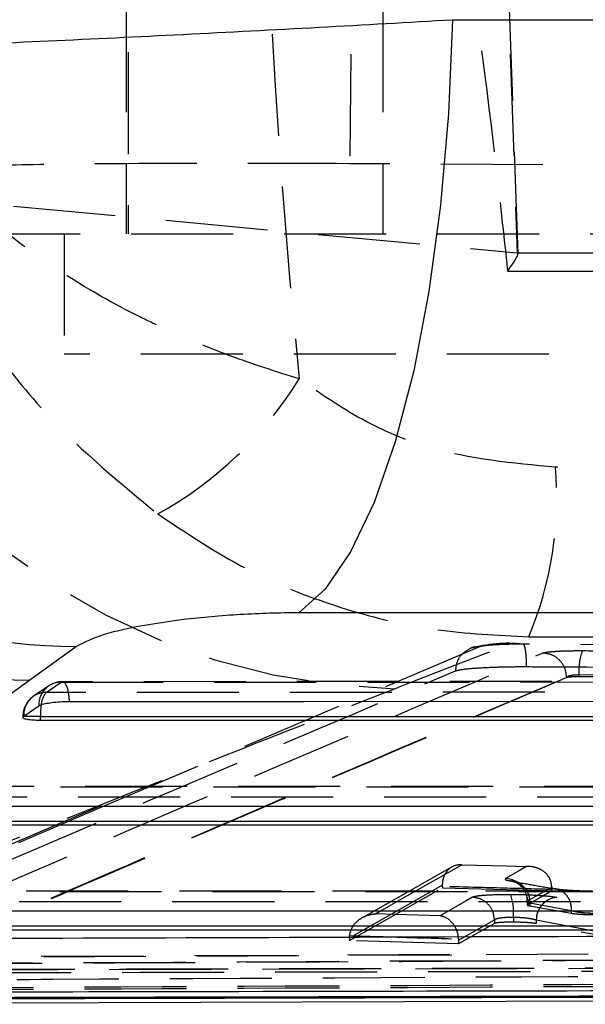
# Model space of a CAD drawing. Extents: x 50 to 374, y 9 to 288.
# Tile 2 of 22: x 80 to 87, y 9 to 22. Entities that reach past the tile are written whole.
import ezdxf

# ---------------------------------------------------------------- set-up
doc = ezdxf.new("R2010")
doc.units = 0
doc.linetypes.add('HIDDEN', pattern=[1.905, 1.27, -0.635])
doc.layers.get('0').update_dxf_attribs({"linetype": 'CONTINUOUS'})

msp = doc.modelspace()

# ---------------------------------------------------------------- linework, layer by layer
at = {"color": 7, "linetype": 'HIDDEN'}
for p, q in [((81.6018, 36.5236), (81.6018, 19.0236)), ((84.4338, 26.974), (84.3625, 19.8955)), ((86.1617, 26.974), (86.4447, 18.7864)), ((86.4556, 18.7741), (86.1722, 26.974)), ((81.5768, 23.7111), (81.5768, 19.0236)), ((84.7743, 23.7111), (84.7743, 19.0236)), ((88.6686, 19.8723), (84.3625, 19.8955)), ((76.3815, 19.7176), (86.4447, 18.7864)), ((75.9249, 19.0236), (91.6351, 19.0236)), ((80.8081, 19.0236), (80.8081, 17.5236)), ((86.4447, 18.7864), (102.4782, 18.7864)), ((86.326, 18.5586), (102.7949, 18.5586)), ((88.7456, 17.5236), (80.8081, 17.5236)), ((102.1921, 16.0782), (86.9223, 16.1155)), ((86.5895, 14.0029), (101.8626, 13.9699)), ((85.9746, 13.877), (81.4068, 11.9357)), ((99.9332, 13.8209), (86.5152, 13.9096)), ((87.062, 13.4964), (87.0621, 13.4963)), ((87.0621, 13.4942), (87.0621, 13.4963)), ((98.837, 13.4404), (87.2162, 13.5261)), ((87.2162, 13.5034), (87.2162, 13.5261)), ((98.837, 13.4151), (87.2162, 13.5034)), ((80.6148, 13.3899), (80.4262, 13.2615)), ((80.582, 13.3095), (80.7706, 13.438)), ((96.4036, 13.4452), (80.7861, 13.4428)), ((80.2931, 13.0099), (80.2991, 13.0099)), ((95.6722, 12.1388), (78.8701, 12.1378)), ((81.4068, 11.9357), (76.8418, 9.9706)), ((81.2676, 11.898), (76.7161, 9.9425)), ((85.6358, 11.1375), (84.5163, 10.501)), ((94.9407, 10.8325), (76.9541, 10.8326)), ((84.3578, 10.2174), (85.5168, 10.8747)), ((85.5168, 10.8909), (85.5167, 10.9063)), ((85.5168, 10.8909), (85.5168, 10.8747)), ((85.5168, 10.8747), (86.876, 10.8381)), ((86.5722, 10.7115), (86.8757, 10.8844)), ((86.876, 10.8381), (86.5722, 10.6647)), ((86.8757, 10.8844), (86.876, 10.8541)), ((86.876, 10.8541), (86.876, 10.8381)), ((86.5679, 10.7572), (86.5722, 10.7115)), ((86.5693, 10.7047), (86.5693, 10.6614)), ((86.5722, 10.7115), (86.5722, 10.6647)), ((87.1186, 10.5898), (86.6012, 10.6817)), ((86.6012, 10.6817), (86.6012, 10.65)), ((86.6012, 10.65), (87.1186, 10.558)), ((87.1186, 10.5896), (87.1186, 10.5898)), ((87.1186, 10.5896), (87.1186, 10.558)), ((86.162, 10.4305), (85.7168, 10.1761)), ((86.162, 10.4776), (86.162, 10.4305)), ((86.162, 10.4776), (86.162, 10.4776)), ((86.3984, 10.5098), (86.3984, 10.4465)), ((86.6826, 10.4746), (88.4887, 10.1354)), ((86.6826, 10.4746), (86.6826, 10.429)), ((88.4887, 10.0902), (86.6826, 10.429)), ((84.3578, 10.248), (84.3595, 10.2792)), ((84.3578, 10.248), (84.3578, 10.2174)), ((85.7168, 10.1761), (84.3578, 10.2174)), ((85.7165, 10.238), (85.7168, 10.2235)), ((85.7168, 10.2235), (85.7168, 10.1761)), ((93.0442, 10.0792), (85.6333, 10.0376)), ((85.6027, 10.0434), (77.9158, 10.0037)), ((85.6333, 10.0376), (77.9285, 9.9976))]:
    msp.add_line(p, q, dxfattribs=at)
at = {"color": 7, "linetype": 'CONTINUOUS'}
for p, q in [((96.285, 14.2982), (83.7263, 14.3005)), ((80.9609, 13.882), (80.3782, 13.4624)), ((80.3782, 13.4624), (76.0178, 10.3137)), ((80.3039, 13.0136), (80.4925, 13.1421)), ((80.2991, 13.0099), (80.3039, 13.0136)), ((80.5107, 12.9596), (80.5107, 13.0099)), ((96.2447, 12.9618), (80.5107, 12.9596)), ((95.5133, 11.6554), (78.5946, 11.6546)), ((94.7818, 10.3491), (76.6786, 10.3493)), ((75.0434, 9.4235), (94.7474, 9.4914))]:
    msp.add_line(p, q, dxfattribs=at)
at = {"color": 8, "linetype": 'CONTINUOUS'}
msp.add_line((80.5107, 13.0099), (80.2991, 13.0099), dxfattribs=at)
at = {"color": 7, "linetype": 'CONTINUOUS', "flags": 128}
for points in [[(85.6422, 21.6899), (85.5918, 20.5154), (85.4927, 19.3788), (85.3469, 18.3044), (85.1575, 17.3152), (84.9286, 16.4325), (84.6651, 15.6749), (84.3726, 15.0589), (84.0575, 14.5974), (83.7263, 14.3005)], [(85.6422, 21.6899), (91.9718, 21.6884), (98.2001, 21.6868)], [(80.8714, 13.1976), (81.4551, 13.1977), (83.7897, 13.198), (93.1284, 13.1995), (96.4889, 13.2001)], [(80.5107, 13.0099), (88.4112, 13.0111), (96.2447, 13.0122)], [(78.9554, 11.8926), (79.539, 11.8926), (81.8737, 11.8928), (91.2124, 11.8934), (95.7574, 11.8936)], [(78.5946, 11.7049), (87.0874, 11.7053), (95.5133, 11.7058)], [(77.0394, 10.5874), (77.623, 10.5874), (79.9577, 10.5874), (89.2963, 10.5873), (95.026, 10.5873)], [(76.6786, 10.3997), (85.7637, 10.3996), (94.7818, 10.3995)]]:
    msp.add_lwpolyline(points, dxfattribs=at)
at = {"color": 7, "linetype": 'HIDDEN', "flags": 128}
for points in [[(80.7706, 13.438), (80.7874, 13.4428), (80.8041, 13.4362), (80.8202, 13.4184), (80.835, 13.3901), (80.848, 13.3522), (80.8586, 13.3063), (80.8665, 13.2541), (80.8714, 13.1976)], [(80.7706, 13.438), (81.3542, 13.438), (83.6889, 13.4384), (93.0276, 13.4398), (96.388, 13.4404)], [(96.316, 13.3118), (95.7324, 13.3117), (93.3977, 13.3114), (84.0591, 13.31), (80.582, 13.3095)], [(78.8546, 12.1329), (79.4382, 12.133), (81.7729, 12.1331), (91.1116, 12.1337), (95.6566, 12.1339)], [(95.5846, 12.0054), (95.001, 12.0053), (92.6663, 12.0052), (83.3276, 12.0047), (78.666, 12.0045)], [(84.68, 10.5498), (84.7601, 10.5954), (85.0805, 10.7776), (85.7578, 11.1625)], [(85.7578, 11.1625), (86.3118, 11.1475), (86.5628, 11.1406)], [(86.5628, 11.1406), (86.4827, 11.095), (86.2995, 10.9904)], [(76.9386, 10.8277), (77.5222, 10.8277), (79.8569, 10.8277), (89.1956, 10.8277), (94.9252, 10.8276)], [(85.5167, 10.9063), (84.9406, 10.5792), (84.3578, 10.248)], [(94.8532, 10.6991), (94.2695, 10.6991), (91.9349, 10.6991), (82.5962, 10.6992), (76.75, 10.6993)], [(85.8896, 10.7565), (85.8095, 10.7108), (85.485, 10.5254)], [(85.485, 10.5254), (84.9311, 10.5422), (84.68, 10.5498)], [(85.7168, 10.2235), (85.9426, 10.3524), (86.162, 10.4776)]]:
    msp.add_lwpolyline(points, dxfattribs=at)
at = {"color": 7, "linetype": 'CONTINUOUS'}
for centre, radius, start, end in [((81.0355, 22.2348), 8.3532, 186.99406, 269.48849), ((80.4496, 21.8142), 8.3521, 187.36096, 269.5098)]:
    msp.add_arc(centre, radius, start, end, dxfattribs=at)
at = {"color": 7, "linetype": 'HIDDEN'}
for centre, radius, start, end in [((85.0932, 21.5176), 8.1637, 185.437, 268.80231), ((79.6573, 19.7169), 4.7814, 298.94813, 328.44819), ((82.4686, 15.7347), 4.47, 337.20608, 4.88737), ((86.3285, 12.2282), 1.6927, 83.58388, 106.1065), ((87.8929, 13.5886), 0.6796, 159.22392, 185.2761), ((80.7724, 13.1577), 0.2803, 90.36312, 183.19091), ((80.7861, 13.1384), 0.3045, 90.00896, 124.25583), ((80.5976, 13.0099), 0.3045, 124.25653, 180), ((80.5838, 13.0292), 0.2803, 90.36257, 183.19012), ((80.7877, 13.1398), 0.2667, 140.47723, 175.97705), ((86.2907, 10.7097), 0.2808, 30.84563, 88.21268), ((86.3502, 10.7084), 0.2524, 353.92164, 88.2392), ((85.7604, 10.5736), 0.6412, 354.28997, 19.6047), ((86.9613, 10.4759), 0.2787, 95.01158, 180.26613)]:
    msp.add_arc(centre, radius, start, end, dxfattribs=at)
at = {"color": 8, "linetype": 'CONTINUOUS'}
msp.add_arc((81.4672, 13.0136), 0.9566, 171.28662, 180.22128, dxfattribs=at)
at = {"color": 7, "linetype": 'HIDDEN'}
for centre, major_axis, ratio, start_param, end_param in [((135.6882, 26.9542), (0, 71.253), 0.7360903, 1.4331493, 1.7079117), ((83.3811, 19.8579), (3.4007, -0.006), 0.012091, 1.2780605, 2.8731598), ((85.2959, 17.5865), (1.1562, 1.1969), 0.0747261, 5.728672, 6.3430311)]:
    msp.add_ellipse(centre, major_axis=major_axis, ratio=ratio, start_param=start_param, end_param=end_param, dxfattribs=at)
for points, knots in [([(85.1446, 26.9542), (85.1473, 26.9366), (85.3284, 25.7575), (85.7163, 23.4197), (86.1003, 20.6375), (86.2762, 19.017), (86.326, 18.5586)], [0, 0, 0, 0, 0.0062776, 0.4206437, 0.8360988, 1, 1, 1, 1]), ([(83.7318, 17.2149), (83.4468, 17.3053), (82.8766, 17.4861), (82.2085, 17.7658), (81.522, 18.0952), (80.8275, 18.4875), (80.1718, 18.9559), (79.4842, 19.5503), (78.8145, 20.3109), (78.468, 21.0094), (78.3572, 21.3719), (78.3561, 21.3755)], [0, 0, 0, 0, 0.1125672, 0.2251787, 0.2694872, 0.4011905, 0.5329616, 0.5972943, 0.7914862, 0.9979026, 1, 1, 1, 1]), ([(78.3561, 21.3755), (78.357, 21.3697), (78.358, 21.363), (78.3601, 21.3491), (78.3651, 21.3175), (78.3804, 21.2225), (78.4283, 20.955), (78.6289, 20.0673), (79.0842, 18.8994), (79.857, 17.655), (80.7279, 16.5582), (81.5018, 15.9202), (81.9716, 15.5329)], [0, 0, 0, 0, 0.00260169, 0.00304083, 0.00620312, 0.01679108, 0.04564496, 0.12636608, 0.41744835, 0.58184747, 0.74615518, 1, 1, 1, 1]), ([(86.9223, 16.1155), (86.3893, 16.1638), (85.5521, 16.2395), (84.49, 16.6891), (83.9871, 17.0379), (83.7318, 17.2149)], [0, 0, 0, 0, 0.4632627, 0.7276273, 1, 1, 1, 1]), ([(81.9716, 15.5329), (82.3332, 15.2913), (83.0666, 14.8013), (84.2463, 14.3399), (85.4312, 14.0559), (86.2006, 14.0207), (86.5895, 14.0029)], [0, 0, 0, 0, 0.263378, 0.5341866, 0.7646078, 1, 1, 1, 1]), ([(84.9226, 13.3557), (85.3215, 13.5114), (85.8756, 13.7276), (86.4333, 13.9427), (86.5895, 14.0029)], [0, 0, 0, 0, 0.719992, 1, 1, 1, 1]), ([(85.9745, 13.877), (85.9332, 13.8767), (85.8917, 13.8764), (85.8591, 13.8545), (85.859, 13.8544)], [0, 0, 0, 0, 0.9954891, 1, 1, 1, 1]), ([(86.5152, 13.9096), (86.4792, 13.9096), (86.3891, 13.9096), (86.2464, 13.9059), (86.1101, 13.8982), (86.0135, 13.888), (85.9868, 13.8805), (85.9746, 13.877)], [0, 0, 0, 0, 0.14709994, 0.36811583, 0.58947621, 0.81110167, 1, 1, 1, 1]), ([(86.5147, 13.9096), (86.5176, 13.9099), (86.5235, 13.9106), (86.532, 13.8954), (86.5399, 13.8689), (86.5468, 13.8309), (86.5523, 13.7836), (86.5564, 13.7287), (86.5585, 13.6764), (86.5589, 13.6429), (86.559, 13.6302)], [0, 0, 0, 0, 0.1313419, 0.2626829, 0.3940252, 0.5253637, 0.6567135, 0.7880553, 0.9193937, 1, 1, 1, 1]), ([(77.9285, 9.9976), (79.4164, 10.6429), (82.3594, 11.9194), (85.305, 13.1777), (86.7614, 13.7999)], [0, 0, 0, 0, 0.505571, 1, 1, 1, 1]), ([(85.859, 13.8544), (85.8248, 13.8351), (85.7562, 13.7966), (85.6896, 13.6938), (85.6809, 13.6156), (85.6766, 13.5771)], [0, 0, 0, 0, 0.3357039, 0.6729388, 1, 1, 1, 1]), ([(86.7614, 13.7999), (86.7674, 13.8019), (86.7851, 13.8076), (86.8509, 13.8164), (86.9654, 13.8244), (87.1072, 13.8295), (87.2073, 13.8296), (87.2575, 13.8297)], [0, 0, 0, 0, 0.1156541, 0.3365936, 0.5572957, 0.7779058, 1, 1, 1, 1]), ([(87.062, 13.4964), (87.057, 13.5359), (87.047, 13.6149), (86.9772, 13.7148), (86.8784, 13.7852), (86.8004, 13.795), (86.7614, 13.7999)], [0, 0, 0, 0, 0.2499992, 0.5000003, 0.7500001, 1, 1, 1, 1]), ([(87.2575, 13.8297), (87.4585, 13.8283), (88.4634, 13.8217), (92.3387, 13.7954), (96.0129, 13.7664), (98.8832, 13.7437)], [0, 0, 0, 0, 0.0518639, 0.2593194, 1, 1, 1, 1]), ([(85.6766, 13.5771), (85.7014, 13.5837), (85.751, 13.597), (85.9283, 13.6138), (86.1577, 13.6255), (86.38, 13.6304), (86.5132, 13.6303), (86.5585, 13.6302)], [0, 0, 0, 0, 0.222081, 0.4438852, 0.6651393, 0.8861668, 1, 1, 1, 1]), ([(86.559, 13.6302), (86.76, 13.6291), (87.7649, 13.6235), (92.238, 13.598), (96.5104, 13.5691), (99.9788, 13.5455)], [0, 0, 0, 0, 0.0449321, 0.2246607, 1, 1, 1, 1]), ([(76.5364, 9.6788), (76.573, 9.6946), (76.7563, 9.7737), (77.5261, 10.1056), (80.5341, 11.4013), (83.399, 12.6134), (85.6766, 13.577)], [0, 0, 0, 0, 0.0120414, 0.0602074, 0.2528706, 1, 1, 1, 1]), ([(87.0621, 13.4963), (85.6049, 12.8743), (82.6876, 11.629), (79.7658, 10.3649), (78.3117, 9.7331), (78.3115, 9.733)], [0, 0, 0, 0, 0.4994939, 0.9999488, 1, 1, 1, 1]), ([(87.0621, 13.4942), (85.5939, 12.8661), (82.6752, 11.6175), (79.7604, 10.3525), (78.3117, 9.7237)], [0, 0, 0, 0, 0.5030114, 1, 1, 1, 1]), ([(87.2162, 13.5261), (87.2161, 13.5261), (87.2008, 13.5263), (87.1692, 13.5258), (87.1252, 13.5209), (87.0895, 13.5128), (87.0698, 13.5041), (87.0635, 13.4984), (87.062, 13.4964), (87.062, 13.4964)], [0, 0, 0, 0, 0.0002847, 0.2197416, 0.4400161, 0.6614247, 0.8841591, 0.9976297, 1, 1, 1, 1]), ([(87.2162, 13.5034), (87.2006, 13.5033), (87.1694, 13.5033), (87.1252, 13.5017), (87.0895, 13.4992), (87.0694, 13.4965), (87.0639, 13.4948), (87.0621, 13.4942)], [0, 0, 0, 0, 0.22274703, 0.445505, 0.66798762, 0.88987831, 1, 1, 1, 1]), ([(75.5433, 9.6108), (77.736, 10.4969), (80.8465, 11.7539), (83.9939, 12.9908), (84.9226, 13.3557)], [0, 0, 0, 0, 0.7049425, 1, 1, 1, 1]), ([(85.5167, 10.9063), (85.5182, 10.9307), (85.5211, 10.9795), (85.5472, 11.0498), (85.5949, 11.1158), (85.6681, 11.1603), (85.7268, 11.1663), (85.7571, 11.1625), (85.7578, 11.1625)], [0, 0, 0, 0, 0.1358735, 0.2711821, 0.4583362, 0.7183442, 0.993803, 1, 1, 1, 1]), ([(86.8757, 10.8844), (86.873, 10.9095), (86.8676, 10.9594), (86.8288, 11.0308), (86.7594, 11.0977), (86.6653, 11.1361), (86.5945, 11.1421), (86.5637, 11.1407), (86.5628, 11.1406)], [0, 0, 0, 0, 0.1444246, 0.2881015, 0.4945765, 0.7804549, 0.9936251, 1, 1, 1, 1]), ([(86.2995, 10.9904), (86.2957, 10.9859), (86.2876, 10.976), (86.3334, 10.966), (86.358, 10.9607)], [0, 0, 0, 0, 0.4628285, 1, 1, 1, 1]), ([(86.358, 10.9607), (86.4449, 10.9453), (86.6176, 10.9147), (86.7902, 10.884), (86.876, 10.8687)], [0, 0, 0, 0, 0.5031242, 1, 1, 1, 1]), ([(86.4051, 10.9571), (86.4004, 10.9579), (86.3895, 10.9598), (86.3896, 10.9602), (86.4015, 10.9566), (86.4304, 10.9443), (86.4802, 10.9122), (86.5333, 10.8496), (86.5676, 10.774), (86.5655, 10.723), (86.5647, 10.7046)], [0, 0, 0, 0, 0.0842638, 0.1947962, 0.2804089, 0.3656243, 0.5009536, 0.6834336, 0.8858302, 1, 1, 1, 1]), ([(86.876, 10.8541), (86.6468, 10.8604), (86.1937, 10.8727), (85.7407, 10.8849), (85.5168, 10.8909)], [0, 0, 0, 0, 0.5058984, 1, 1, 1, 1]), ([(86.876, 10.8687), (86.8873, 10.8685), (86.9076, 10.8682), (86.9546, 10.8589), (87.0145, 10.831), (87.0747, 10.7674), (87.114, 10.684), (87.1171, 10.6212), (87.1186, 10.5898)], [0, 0, 0, 0, 0.0856958, 0.1550915, 0.3663114, 0.5775427, 0.7887714, 1, 1, 1, 1]), ([(86.876, 10.8687), (86.9053, 10.8644), (86.9687, 10.855), (87.1189, 10.8435), (87.2947, 10.8362), (87.4221, 10.8344), (87.4834, 10.8344), (87.4901, 10.8345)], [0, 0, 0, 0, 0.221845, 0.4812068, 0.7401765, 0.9716294, 1, 1, 1, 1]), ([(86.3644, 10.7887), (86.3032, 10.7885), (86.1808, 10.788), (86.0299, 10.7805), (85.9268, 10.7697), (85.9012, 10.7606), (85.8896, 10.7565)], [0, 0, 0, 0, 0.26120553, 0.52239513, 0.78371564, 1, 1, 1, 1]), ([(86.162, 10.4776), (86.1576, 10.5135), (86.1487, 10.5853), (86.0858, 10.6764), (85.9963, 10.7413), (85.9252, 10.7514), (85.8896, 10.7565)], [0, 0, 0, 0, 0.2499988, 0.4999981, 0.7499979, 1, 1, 1, 1]), ([(86.9369, 10.7535), (86.9153, 10.757), (86.8618, 10.7656), (86.7305, 10.777), (86.5532, 10.7862), (86.4274, 10.7879), (86.3644, 10.7887)], [0, 0, 0, 0, 0.1839671, 0.4559532, 0.7274856, 1, 1, 1, 1]), ([(86.6012, 10.6817), (86.589, 10.6871), (86.5663, 10.697), (86.5703, 10.7069), (86.5722, 10.7115)], [0, 0, 0, 0, 0.5371791, 1, 1, 1, 1]), ([(88.6779, 10.4268), (88.5936, 10.4427), (88.1725, 10.5226), (87.5921, 10.6317), (87.096, 10.7239), (86.9369, 10.7535)], [0, 0, 0, 0, 0.1451638, 0.7258172, 1, 1, 1, 1]), ([(84.3595, 10.2792), (84.3648, 10.3051), (84.3755, 10.3567), (84.4232, 10.4317), (84.5032, 10.5032), (84.5954, 10.5402), (84.6586, 10.5488), (84.6792, 10.5498), (84.68, 10.5498)], [0, 0, 0, 0, 0.1541909, 0.3074131, 0.5358685, 0.8493768, 0.9934299, 1, 1, 1, 1]), ([(86.5732, 10.6614), (86.5725, 10.6598), (86.5709, 10.656), (86.5898, 10.6522), (86.6012, 10.65)], [0, 0, 0, 0, 0.3999766, 1, 1, 1, 1]), ([(87.4247, 10.5555), (87.4247, 10.5555), (87.3944, 10.5555), (87.3303, 10.5568), (87.2388, 10.5647), (87.1664, 10.5757), (87.1298, 10.5859), (87.1186, 10.5896), (87.1186, 10.5896)], [0, 0, 0, 0, 0.0001673, 0.2588039, 0.5180981, 0.7784108, 0.9998162, 1, 1, 1, 1]), ([(87.1186, 10.558), (87.1361, 10.5555), (87.1713, 10.5504), (87.2532, 10.5448), (87.3411, 10.5414), (87.3985, 10.5411), (87.4247, 10.541)], [0, 0, 0, 0, 0.2606113, 0.5212103, 0.7817054, 1, 1, 1, 1]), ([(85.7165, 10.238), (85.7133, 10.2642), (85.7069, 10.3163), (85.6736, 10.3937), (85.616, 10.4694), (85.548, 10.5113), (85.501, 10.5232), (85.4856, 10.5253), (85.485, 10.5254)], [0, 0, 0, 0, 0.1538178, 0.3066611, 0.5351338, 0.8494205, 0.9934457, 1, 1, 1, 1]), ([(86.162, 10.4776), (86.162, 10.4776), (86.1656, 10.4815), (86.1817, 10.4908), (86.2313, 10.5016), (86.3067, 10.509), (86.3683, 10.5098), (86.3984, 10.5098), (86.3984, 10.5098)], [0, 0, 0, 0, 0.0001704, 0.2168045, 0.4783682, 0.7392689, 0.9998281, 1, 1, 1, 1]), ([(86.3984, 10.4465), (86.3679, 10.4464), (86.3069, 10.4462), (86.2317, 10.4424), (86.1805, 10.437), (86.1677, 10.4325), (86.162, 10.4305)], [0, 0, 0, 0, 0.26165079, 0.52330156, 0.78480802, 1, 1, 1, 1]), ([(86.3984, 10.5098), (86.3984, 10.5098), (86.4284, 10.5089), (86.4928, 10.5072), (86.5801, 10.4983), (86.6454, 10.486), (86.6719, 10.479), (86.6826, 10.4746), (86.6826, 10.4746)], [0, 0, 0, 0, 0.0001794, 0.2709914, 0.5425725, 0.815264, 0.9998442, 1, 1, 1, 1]), ([(86.6826, 10.429), (86.6658, 10.4316), (86.6322, 10.4366), (86.5522, 10.4424), (86.4709, 10.4457), (86.4191, 10.4463), (86.3984, 10.4465)], [0, 0, 0, 0, 0.2728053, 0.5456115, 0.8183037, 1, 1, 1, 1]), ([(84.3595, 10.2792), (84.5829, 10.2724), (85.0352, 10.2588), (85.4875, 10.245), (85.7165, 10.238)], [0, 0, 0, 0, 0.4938493, 1, 1, 1, 1]), ([(93.7496, 10.0058), (89.3352, 9.9825), (83.8268, 9.9535), (78.3185, 9.928), (77.2245, 9.923)], [0, 0, 0, 0, 0.8013987, 1, 1, 1, 1]), ([(77.357, 9.9217), (80.0773, 9.9346), (85.518, 9.9606), (90.9587, 9.99), (93.6791, 10.0047)], [0, 0, 0, 0, 0.5000005, 1, 1, 1, 1]), ([(94.2295, 9.8492), (94.0349, 9.8487), (93.062, 9.8461), (88.9758, 9.8354), (83.918, 9.823), (78.6859, 9.811), (76.567, 9.8064), (75.6143, 9.8043)], [0, 0, 0, 0, 0.0313582, 0.1567907, 0.6585207, 0.8464606, 1, 1, 1, 1]), ([(75.6541, 9.8477), (75.8487, 9.8481), (76.8216, 9.8499), (80.9078, 9.858), (85.9673, 9.8686), (91.2001, 9.8805), (93.3196, 9.8856), (94.2711, 9.8879)], [0, 0, 0, 0, 0.0313553, 0.1567764, 0.6584604, 0.8466715, 1, 1, 1, 1]), ([(94.2764, 9.8886), (93.4223, 9.8865), (87.2168, 9.8714), (81.0114, 9.8593), (75.6601, 9.8489)], [0, 0, 0, 0, 0.137649, 1, 1, 1, 1]), ([(93.7596, 9.7015), (91.0393, 9.6868), (85.5986, 9.6573), (80.1581, 9.6313), (77.4378, 9.6183)], [0, 0, 0, 0, 0.5, 1, 1, 1, 1]), ([(78.3117, 9.7237), (78.3174, 9.7238), (79.1013, 9.7279), (82.9984, 9.7479), (87.8105, 9.7745), (91.8444, 9.7983), (92.7653, 9.8037)], [0, 0, 0, 0, 0.0011842, 0.1627188, 0.8088571, 1, 1, 1, 1]), ([(93.7596, 9.6757), (91.0393, 9.6613), (85.5986, 9.6324), (80.1581, 9.6069), (77.4378, 9.5942)], [0, 0, 0, 0, 0.5, 1, 1, 1, 1])]:
    msp.add_open_spline(points, degree=3, knots=knots, dxfattribs=at)
at = {"color": 7, "linetype": 'CONTINUOUS'}
for points, knots in [([(72.7445, 21.2177), (72.7548, 21.2171), (72.9299, 21.2063), (73.3892, 21.1948), (74.3326, 21.2005), (75.5353, 21.2277), (77.0701, 21.2768), (78.7913, 21.3444), (80.605, 21.4248), (82.2873, 21.5061), (83.9907, 21.5946), (85.0917, 21.6582), (85.6422, 21.6899)], [0, 0, 0, 0, 0.0069128, 0.1179643, 0.2290144, 0.3389211, 0.4488262, 0.5875949, 0.6903339, 0.7930729, 0.8965363, 1, 1, 1, 1]), ([(83.7263, 14.3005), (83.7249, 14.3005), (83.4916, 14.3005), (82.9992, 14.2856), (82.3535, 14.2279), (81.7653, 14.1424), (81.2454, 14.0291), (81.0574, 13.9319), (80.9609, 13.882)], [0, 0, 0, 0, 0.0012028, 0.204637, 0.4080481, 0.5466784, 0.7674255, 1, 1, 1, 1]), ([(80.4925, 13.1421), (80.5017, 13.147), (80.5225, 13.1579), (80.5869, 13.1739), (80.6761, 13.1873), (80.776, 13.196), (80.8405, 13.1971), (80.8714, 13.1976)], [0, 0, 0, 0, 0.1692407, 0.3813027, 0.5933904, 0.805473, 1, 1, 1, 1]), ([(80.5107, 12.9596), (80.4792, 12.9602), (80.4162, 12.9614), (80.3443, 12.9707), (80.2998, 12.9844), (80.2893, 12.9984), (80.2968, 13.0072), (80.2991, 13.0099)], [0, 0, 0, 0, 0.2231918, 0.4463377, 0.6710663, 0.8992251, 1, 1, 1, 1]), ([(75.9119, 10.2341), (78.6486, 10.2427), (85.1649, 10.2632), (91.6854, 10.2866), (95.4675, 10.3001)], [0, 0, 0, 0, 0.4199753, 1, 1, 1, 1]), ([(94.3637, 9.6047), (94.1698, 9.6042), (93.1975, 9.602), (89.1121, 9.593), (83.1005, 9.5805), (77.8673, 9.5708), (75.7472, 9.5668)], [0, 0, 0, 0, 0.0312554, 0.1566756, 0.6583564, 1, 1, 1, 1]), ([(75.5329, 9.5003), (78.6353, 9.5072), (81.7615, 9.5141), (87.9665, 9.529), (91.069, 9.5371), (94.1477, 9.5451)], [0, 0, 0, 0, 0.5, 0.5038301, 1, 1, 1, 1]), ([(75.5329, 9.4847), (78.6353, 9.4918), (84.8403, 9.5061), (91.0452, 9.523), (94.1477, 9.5314)], [0, 0, 0, 0, 0.5, 1, 1, 1, 1])]:
    msp.add_open_spline(points, degree=3, knots=knots, dxfattribs=at)

doc.saveas('drawing.dxf')
